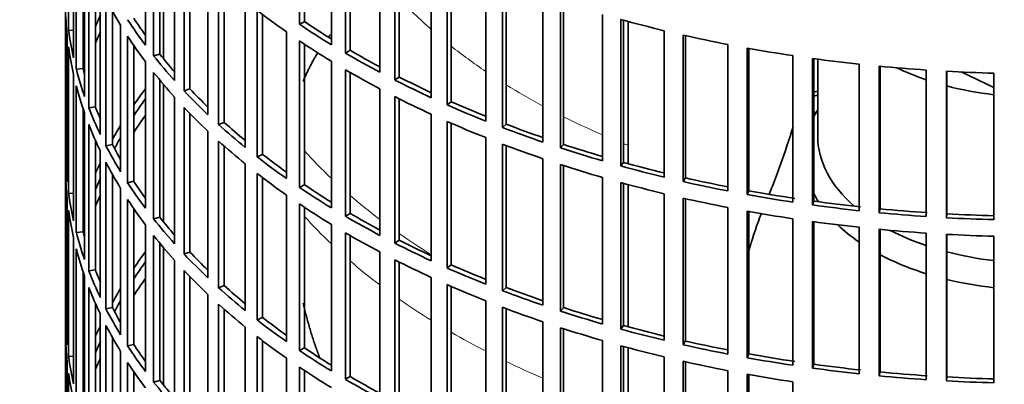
# Model space of a CAD drawing. Header units: millimetres. Extents: x 489 to 1364, y -1717 to 1594.
# Tile 4 of 30: x 1064 to 1209, y -1465 to -1411. Entities that reach past the tile are written whole.
import ezdxf

# ---------------------------------------------------------------- set-up
doc = ezdxf.new("R2010")
doc.units = ezdxf.units.MM
for name, color, linetype in [('VSI184-254_GIUNT', 7, 'Continuous'), ('VSI344-454_FILTR', 7, 'Continuous'), ('VSI344-454_SUPPO', 7, 'Continuous')]:
    doc.layers.add(name, color=color, linetype=linetype)

# ---------------------------------------------------------------- blocks, each defined once
blk = doc.blocks.new('SE4')
at = {"layer": 'VSI184-254_GIUNT', "color": 7, "linetype": 'Continuous', "lineweight": 35}
blk.add_line((1181.79, -1416.82), (1181.79, -1428.19), dxfattribs=at)
for centre, major_axis, start_param, end_param in [((1214.29, -1403.69), (-32.5, 0), 0.875493, 1.038932), ((1214.29, -1403.69), (-32.5, 0), 1.14425, 1.369498), ((1214.29, -1431.01), (34.5, 0), -3.483762, -3.431632), ((1214.29, -1428.19), (-32.5, 0), 0, 0.584062), ((1214.29, -1431.01), (34.5, 0), 3.431632, 3.493649), ((1214.29, -1431.01), (34.5, 0), 3.683371, 3.841652), ((1214.29, -1428.19), (-32.5, 0), 0.835386, 1.038932), ((1214.29, -1428.19), (-32.5, 0), 1.14425, 1.369498), ((1214.29, -1431.01), (34.5, 0), 3.970564, 4.214307), ((1214.29, -1431.01), (34.5, 0), 4.312034, 4.522906)]:
    blk.add_ellipse(centre, major_axis=major_axis, ratio=0.57735, start_param=start_param, end_param=end_param, dxfattribs=at)
at = {"layer": 'VSI344-454_FILTR', "color": 7, "linetype": 'Continuous', "lineweight": 35}
for p, q in [((1070.79, -1323.27), (1070.79, -1563.32)), ((1105.33, -1411.67), (1105.33, -1390.04)), ((1071.25, -1412.57), (1071.25, -1390.94)), ((1106.07, -1411.29), (1106.07, -1390.53)), ((1082.6, -1414.76), (1082.6, -1393.12)), ((1110.03, -1414.69), (1110.03, -1393.06)), ((1112.11, -1415.93), (1112.11, -1394.29)), ((1071.99, -1416.61), (1071.99, -1394.98)), ((1083.81, -1416.33), (1083.81, -1394.7)), ((1084.71, -1416.08), (1084.71, -1395.81)), ((1112.8, -1415.52), (1112.8, -1394.7)), ((1072.4, -1418.32), (1072.4, -1396.68)), ((1117.17, -1418.75), (1117.17, -1397.12)), ((1086.89, -1419.98), (1086.89, -1398.35)), ((1119.38, -1419.9), (1119.38, -1398.27)), ((1120.03, -1419.46), (1120.03, -1398.59)), ((1073.39, -1418.22), (1073.39, -1399.99)), ((1088.29, -1421.5), (1088.29, -1399.87)), ((1073.62, -1422.32), (1073.62, -1400.68)), ((1089.16, -1421.21), (1089.16, -1400.77)), ((1124.77, -1422.52), (1124.77, -1400.88)), ((1074.24, -1424), (1074.24, -1402.37)), ((1127.12, -1423.58), (1127.12, -1401.94)), ((1127.71, -1423.11), (1127.71, -1402.2)), ((1075.21, -1423.86), (1075.21, -1404.71)), ((1091.81, -1425.02), (1091.81, -1403.38)), ((1132.81, -1425.96), (1132.81, -1404.33)), ((1093.39, -1426.48), (1093.39, -1404.84)), ((1094.22, -1426.16), (1094.22, -1405.58)), ((1135.29, -1426.93), (1135.29, -1405.29)), ((1135.82, -1426.44), (1135.82, -1405.49)), ((1075.94, -1427.94), (1075.94, -1406.31)), ((1141.25, -1429.08), (1141.25, -1407.44)), ((1076.77, -1429.6), (1076.77, -1407.96)), ((1097.33, -1429.85), (1097.33, -1408.21)), ((1143.83, -1429.94), (1143.83, -1408.3)), ((1144.3, -1429.43), (1144.3, -1408.45)), ((1070.8, -1430.88), (1070.8, -1409.25)), ((1077.72, -1429.42), (1077.72, -1409.73)), ((1099.08, -1431.24), (1099.08, -1409.6)), ((1099.87, -1430.89), (1099.87, -1410.21)), ((1150.05, -1431.85), (1150.05, -1410.21)), ((1078.94, -1433.46), (1078.94, -1411.82)), ((1106.07, -1411.29), (1105.33, -1411.67)), ((1152.73, -1432.6), (1152.73, -1410.96)), ((1153.13, -1432.07), (1153.13, -1411.08)), ((1071.04, -1434.94), (1071.04, -1413.31)), ((1071.99, -1412.53), (1071.25, -1412.57)), ((1079.96, -1435.08), (1079.96, -1413.44)), ((1103.41, -1434.44), (1103.41, -1412.8)), ((1159.15, -1434.25), (1159.15, -1412.62)), ((1161.92, -1434.9), (1161.92, -1413.26)), ((1162.26, -1434.36), (1162.26, -1413.34)), ((1080.89, -1434.86), (1080.89, -1414.83)), ((1105.33, -1435.76), (1105.33, -1414.12)), ((1106.07, -1435.37), (1106.07, -1414.62)), ((1168.53, -1436.29), (1168.53, -1414.65)), ((1071.25, -1436.66), (1071.25, -1415.02)), ((1084.71, -1416.08), (1083.81, -1416.33)), ((1112.8, -1415.52), (1112.11, -1415.93)), ((1171.37, -1436.82), (1171.37, -1415.18)), ((1171.64, -1436.26), (1171.64, -1415.23)), ((1178.13, -1437.94), (1178.13, -1416.3)), ((1082.6, -1438.85), (1082.6, -1417.21)), ((1110.03, -1438.78), (1110.03, -1417.14)), ((1181.02, -1438.36), (1181.02, -1416.72)), ((1181.23, -1437.79), (1181.23, -1416.75)), ((1187.9, -1439.2), (1187.9, -1417.56)), ((1071.99, -1440.7), (1071.99, -1419.06)), ((1073.39, -1418.22), (1072.4, -1418.32)), ((1083.81, -1440.42), (1083.81, -1418.78)), ((1112.11, -1440.02), (1112.11, -1418.38)), ((1112.8, -1439.6), (1112.8, -1418.78)), ((1190.84, -1439.5), (1190.84, -1417.86)), ((1190.98, -1438.93), (1190.98, -1417.88)), ((1197.81, -1440.06), (1197.81, -1418.43)), ((1200.77, -1440.24), (1200.77, -1418.61)), ((1200.84, -1439.67), (1200.84, -1418.61)), ((1207.79, -1440.53), (1207.79, -1418.89)), ((1084.71, -1440.17), (1084.71, -1419.89)), ((1120.03, -1419.46), (1119.38, -1419.9)), ((1072.4, -1442.41), (1072.4, -1420.77)), ((1089.16, -1421.21), (1088.29, -1421.5)), ((1117.17, -1442.84), (1117.17, -1421.2)), ((1086.89, -1444.07), (1086.89, -1422.43)), ((1119.38, -1443.99), (1119.38, -1422.35)), ((1120.03, -1443.55), (1120.03, -1422.68)), ((1127.71, -1423.11), (1127.12, -1423.58)), ((1073.39, -1442.3), (1073.39, -1424.08)), ((1073.62, -1446.41), (1073.62, -1424.77)), ((1075.21, -1423.86), (1074.24, -1424)), ((1088.29, -1445.59), (1088.29, -1423.95)), ((1089.16, -1445.3), (1089.16, -1424.86)), ((1124.77, -1446.6), (1124.77, -1424.97)), ((1074.24, -1448.09), (1074.24, -1426.45)), ((1094.22, -1426.16), (1093.39, -1426.48)), ((1127.12, -1447.66), (1127.12, -1426.03)), ((1127.71, -1447.2), (1127.71, -1426.28)), ((1135.82, -1426.44), (1135.29, -1426.93)), ((1091.81, -1449.11), (1091.81, -1427.47)), ((1075.21, -1447.95), (1075.21, -1428.8)), ((1077.72, -1429.42), (1076.77, -1429.6)), ((1093.39, -1450.57), (1093.39, -1428.93)), ((1132.81, -1450.05), (1132.81, -1428.41)), ((1135.29, -1451.01), (1135.29, -1429.38)), ((1144.3, -1429.43), (1143.83, -1429.94)), ((1071.04, -1430.88), (1070.8, -1430.88)), ((1075.94, -1452.03), (1075.94, -1430.39)), ((1094.22, -1450.24), (1094.22, -1429.67)), ((1099.87, -1430.89), (1099.08, -1431.24)), ((1135.82, -1450.52), (1135.82, -1429.58)), ((1076.77, -1453.69), (1076.77, -1432.05)), ((1097.33, -1453.93), (1097.33, -1432.3)), ((1141.25, -1453.17), (1141.25, -1431.53)), ((1153.13, -1432.07), (1152.73, -1432.6)), ((1070.8, -1454.97), (1070.8, -1433.33)), ((1077.72, -1453.51), (1077.72, -1433.82)), ((1099.08, -1455.33), (1099.08, -1433.69)), ((1143.83, -1454.03), (1143.83, -1432.39)), ((1144.3, -1453.52), (1144.3, -1432.54)), ((1080.89, -1434.86), (1079.96, -1435.08)), ((1099.87, -1454.97), (1099.87, -1434.3)), ((1150.05, -1455.93), (1150.05, -1434.3)), ((1152.73, -1456.69), (1152.73, -1435.05)), ((1153.13, -1456.16), (1153.13, -1435.16)), ((1162.26, -1434.36), (1161.92, -1434.9)), ((1071.99, -1436.62), (1071.25, -1436.66)), ((1078.94, -1457.55), (1078.94, -1435.91)), ((1106.07, -1435.37), (1105.33, -1435.76)), ((1159.15, -1458.34), (1159.15, -1436.7)), ((1171.64, -1436.26), (1171.37, -1436.82)), ((1071.04, -1459.03), (1071.04, -1437.39)), ((1079.96, -1459.17), (1079.96, -1437.53)), ((1103.41, -1458.53), (1103.41, -1436.89)), ((1161.92, -1458.98), (1161.92, -1437.35)), ((1162.26, -1458.44), (1162.26, -1437.42)), ((1181.23, -1437.79), (1181.02, -1438.36)), ((1071.25, -1460.75), (1071.25, -1439.11)), ((1080.89, -1458.95), (1080.89, -1438.92)), ((1105.33, -1459.85), (1105.33, -1438.21)), ((1106.07, -1459.46), (1106.07, -1438.71)), ((1112.8, -1439.6), (1112.11, -1440.02)), ((1168.53, -1460.37), (1168.53, -1438.74)), ((1171.37, -1460.91), (1171.37, -1439.27)), ((1171.64, -1460.35), (1171.64, -1439.32)), ((1190.98, -1438.93), (1190.84, -1439.5)), ((1084.71, -1440.17), (1083.81, -1440.42)), ((1178.13, -1462.03), (1178.13, -1440.39)), ((1181.02, -1462.44), (1181.02, -1440.8)), ((1181.23, -1461.88), (1181.23, -1440.83)), ((1200.84, -1439.67), (1200.77, -1440.24)), ((1073.39, -1442.3), (1072.4, -1442.41)), ((1082.6, -1462.93), (1082.6, -1441.3)), ((1110.03, -1462.87), (1110.03, -1441.23)), ((1112.11, -1464.1), (1112.11, -1442.47)), ((1187.9, -1463.29), (1187.9, -1441.65)), ((1190.84, -1463.59), (1190.84, -1441.95)), ((1190.98, -1463.01), (1190.98, -1441.96)), ((1197.81, -1464.15), (1197.81, -1442.51)), ((1071.99, -1464.79), (1071.99, -1443.15)), ((1083.81, -1464.51), (1083.81, -1442.87)), ((1084.71, -1464.25), (1084.71, -1443.98)), ((1112.8, -1463.69), (1112.8, -1442.87)), ((1120.03, -1443.55), (1119.38, -1443.99)), ((1200.77, -1464.33), (1200.77, -1442.69)), ((1200.84, -1463.75), (1200.84, -1442.7)), ((1207.79, -1464.61), (1207.79, -1442.98)), ((1072.4, -1466.49), (1072.4, -1444.85)), ((1089.16, -1445.3), (1088.29, -1445.59)), ((1117.17, -1466.93), (1117.17, -1445.29)), ((1086.89, -1468.16), (1086.89, -1446.52)), ((1119.38, -1468.08), (1119.38, -1446.44)), ((1120.03, -1467.64), (1120.03, -1446.77)), ((1073.39, -1466.39), (1073.39, -1448.16)), ((1075.21, -1447.95), (1074.24, -1448.09)), ((1088.29, -1469.68), (1088.29, -1448.04)), ((1127.71, -1447.2), (1127.12, -1447.66)), ((1073.62, -1470.49), (1073.62, -1448.85)), ((1089.16, -1469.39), (1089.16, -1448.94)), ((1124.77, -1470.69), (1124.77, -1449.05)), ((1074.24, -1472.18), (1074.24, -1450.54)), ((1094.22, -1450.24), (1093.39, -1450.57)), ((1127.12, -1471.75), (1127.12, -1450.11)), ((1127.71, -1471.28), (1127.71, -1450.37)), ((1135.82, -1450.52), (1135.29, -1451.01)), ((1091.81, -1473.19), (1091.81, -1451.56)), ((1132.81, -1474.14), (1132.81, -1452.5)), ((1075.21, -1472.04), (1075.21, -1452.89)), ((1077.72, -1453.51), (1076.77, -1453.69)), ((1093.39, -1474.65), (1093.39, -1453.02)), ((1094.22, -1474.33), (1094.22, -1453.76)), ((1135.29, -1475.1), (1135.29, -1453.46)), ((1135.82, -1474.61), (1135.82, -1453.66)), ((1144.3, -1453.52), (1143.83, -1454.03)), ((1071.04, -1454.97), (1070.8, -1454.97)), ((1075.94, -1476.12), (1075.94, -1454.48)), ((1099.87, -1454.97), (1099.08, -1455.33)), ((1141.25, -1477.25), (1141.25, -1455.61)), ((1076.77, -1477.77), (1076.77, -1456.14)), ((1097.33, -1478.02), (1097.33, -1456.38)), ((1143.83, -1478.11), (1143.83, -1456.48)), ((1144.3, -1477.6), (1144.3, -1456.63)), ((1153.13, -1456.16), (1152.73, -1456.69)), ((1070.8, -1479.06), (1070.8, -1457.42)), ((1077.72, -1477.59), (1077.72, -1457.91)), ((1099.08, -1479.41), (1099.08, -1457.78)), ((1099.87, -1479.06), (1099.87, -1458.38)), ((1150.05, -1480.02), (1150.05, -1458.38)), ((1162.26, -1458.44), (1161.92, -1458.98)), ((1080.89, -1458.95), (1079.96, -1459.17)), ((1106.07, -1459.46), (1105.33, -1459.85)), ((1152.73, -1480.77), (1152.73, -1459.14)), ((1153.13, -1480.25), (1153.13, -1459.25)), ((1071.99, -1460.7), (1071.25, -1460.75)), ((1078.94, -1481.64), (1078.94, -1460)), ((1103.41, -1482.62), (1103.41, -1460.98)), ((1159.15, -1482.43), (1159.15, -1460.79)), ((1171.64, -1460.35), (1171.37, -1460.91)), ((1071.04, -1483.12), (1071.04, -1461.48)), ((1079.96, -1483.25), (1079.96, -1461.62)), ((1105.33, -1483.93), (1105.33, -1462.3)), ((1106.07, -1483.55), (1106.07, -1462.79)), ((1161.92, -1483.07), (1161.92, -1461.43)), ((1162.26, -1482.53), (1162.26, -1461.51)), ((1168.53, -1484.46), (1168.53, -1462.82)), ((1181.23, -1461.88), (1181.02, -1462.44)), ((1071.25, -1484.83), (1071.25, -1463.2)), ((1080.89, -1483.04), (1080.89, -1463)), ((1084.71, -1464.25), (1083.81, -1464.51)), ((1112.8, -1463.69), (1112.11, -1464.1)), ((1171.37, -1484.99), (1171.37, -1463.36)), ((1171.64, -1484.44), (1171.64, -1463.41)), ((1190.98, -1463.01), (1190.84, -1463.59)), ((1200.84, -1463.75), (1200.77, -1464.33)), ((1178.13, -1486.11), (1178.13, -1464.48))]:
    blk.add_line(p, q, dxfattribs=at)
for centre, major_axis, start_param, end_param in [((1214.29, -1323.27), (143.5, 0), 2.974441, 5.119162), ((1214.29, -1384.3), (-143.5, 0), 0.289645, 0.338674), ((1214.29, -1408.39), (-143.5, 0), 0.010392, 0.059421), ((1214.29, -1430.02), (-142.5, 0), -0.242088, -0.219659), ((1214.29, -1360.21), (-143.5, 0), 0.63871, 0.68774), ((1214.29, -1381.85), (-143.5, 0), 0.359458, 0.408487), ((1214.29, -1381.85), (-142.5, 0), 0.359286, 0.391958), ((1214.29, -1357.76), (-143.5, 0), 0.708524, 0.757553), ((1214.29, -1357.76), (-142.5, 0), 0.708352, 0.750104), ((1214.29, -1336.13), (-143.5, 0), 1.127403, 1.176432), ((1214.29, -1405.94), (-143.5, 0), 0.080205, 0.129234), ((1214.29, -1432.47), (-142.5, 0), -0.242088, -0.219659), ((1214.29, -1384.3), (-143.5, 0), 0.359458, 0.408487), ((1214.29, -1336.13), (-143.5, 0), 1.197216, 1.246245), ((1214.29, -1430.02), (-143.5, 0), -0.199048, -0.190533), ((1214.29, -1360.21), (-143.5, 0), 0.708524, 0.757553), ((1214.29, -1408.39), (-143.5, 0), 0.080205, 0.129234), ((1214.29, -1381.85), (-143.5, 0), 0.429271, 0.4783), ((1214.29, -1381.85), (-142.5, 0), 0.429099, 0.464583), ((1214.29, -1357.76), (-143.5, 0), 0.778337, 0.827366), ((1214.29, -1357.76), (-142.5, 0), 0.778165, 0.820895), ((1214.29, -1336.13), (-143.5, 0), 1.267029, 1.316058), ((1214.29, -1430.02), (-142.5, 0), -0.160582, -0.149846), ((1214.29, -1336.13), (-143.5, 0), 1.336842, 1.385871), ((1214.29, -1405.94), (-143.5, 0), 0.150018, 0.199048), ((1214.29, -1405.94), (-142.5, 0), 0.149846, 0.160582), ((1214.29, -1384.3), (-143.5, 0), 0.429271, 0.4783), ((1214.29, -1360.21), (-143.5, 0), 0.778337, 0.827366), ((1214.29, -1336.13), (-143.5, 0), 1.406655, 1.455685), ((1214.29, -1336.13), (-143.5, 0), 1.476469, 1.525498), ((1214.29, -1357.76), (-143.5, 0), 0.84815, 0.897179), ((1214.29, -1357.76), (-142.5, 0), 0.847978, 0.891566), ((1214.29, -1408.39), (-143.5, 0), 0.150018, 0.199048), ((1214.29, -1454.11), (-143.5, 0), -0.408487, -0.377404), ((1214.29, -1381.85), (-143.5, 0), 0.499084, 0.548113), ((1214.29, -1381.85), (-142.5, 0), 0.498912, 0.536508), ((1214.29, -1502.28), (-143.5, 0), -1.342333, -1.336842), ((1214.29, -1502.28), (-142.5, 0), -1.340701, -1.33667), ((1214.29, -1454.11), (-142.5, 0), -0.391958, -0.359286), ((1214.29, -1360.21), (-143.5, 0), 0.84815, 0.897179), ((1214.29, -1357.76), (-143.5, 0), 0.917963, 0.966992), ((1214.29, -1357.76), (-142.5, 0), 0.917791, 0.962144), ((1214.29, -1405.94), (-143.5, 0), 0.219831, 0.268861), ((1214.29, -1405.94), (-142.5, 0), 0.219659, 0.242088), ((1214.29, -1384.3), (-143.5, 0), 0.499084, 0.548113), ((1214.29, -1504.73), (-142.5, 0), -1.339301, -1.33667), ((1214.29, -1408.39), (-143.5, 0), 0.219831, 0.268861), ((1214.29, -1456.56), (-142.5, 0), -0.391958, -0.359286), ((1214.29, -1381.85), (-143.5, 0), 0.568897, 0.617927), ((1214.29, -1381.85), (-142.5, 0), 0.568725, 0.607984), ((1214.29, -1360.21), (-143.5, 0), 0.917963, 0.966992), ((1214.29, -1357.76), (-142.5, 0), 0.987604, 1.032651), ((1214.29, -1454.11), (-143.5, 0), -0.338674, -0.312019), ((1214.29, -1357.76), (-143.5, 0), 0.987776, 1.036806), ((1214.29, -1405.94), (-142.5, 0), 0.289473, 0.318152), ((1214.29, -1454.11), (-142.5, 0), -0.318152, -0.297119), ((1214.29, -1384.3), (-143.5, 0), 0.568897, 0.617927), ((1214.29, -1360.21), (-143.5, 0), 0.987776, 1.036806), ((1214.29, -1357.76), (-142.5, 0), 1.057417, 1.103102), ((1214.29, -1430.02), (-143.5, 0), 0.010392, 0.059421), ((1214.29, -1405.94), (-143.5, 0), 0.289645, 0.338674), ((1214.29, -1381.85), (-142.5, 0), 0.638538, 0.679153), ((1214.29, -1357.76), (-143.5, 0), 1.057589, 1.106619), ((1214.29, -1454.11), (-143.5, 0), -0.268861, -0.248955), ((1214.29, -1408.39), (-143.5, 0), 0.289645, 0.338674), ((1214.29, -1381.85), (-143.5, 0), 0.63871, 0.68774), ((1214.29, -1357.76), (-142.5, 0), 1.127231, 1.17351), ((1214.29, -1432.47), (-143.5, 0), 0.010392, 0.059421), ((1214.29, -1384.3), (-143.5, 0), 0.63871, 0.68774), ((1214.29, -1360.21), (-143.5, 0), 1.057589, 1.106619), ((1214.29, -1357.76), (-143.5, 0), 1.127403, 1.176432), ((1214.29, -1454.11), (-142.5, 0), -0.242088, -0.219659), ((1214.29, -1405.94), (-143.5, 0), 0.359458, 0.408487), ((1214.29, -1405.94), (-142.5, 0), 0.359286, 0.391958), ((1214.29, -1360.21), (-143.5, 0), 1.127403, 1.176432), ((1214.29, -1357.76), (-143.5, 0), 1.197216, 1.246245), ((1214.29, -1357.76), (-142.5, 0), 1.197044, 1.243883), ((1214.29, -1430.02), (-143.5, 0), 0.080205, 0.129234), ((1214.29, -1381.85), (-143.5, 0), 0.708524, 0.757553), ((1214.29, -1381.85), (-142.5, 0), 0.708352, 0.750104), ((1214.29, -1357.76), (-142.5, 0), 1.266857, 1.31623), ((1214.29, -1454.11), (-143.5, 0), -0.199048, -0.190533), ((1214.29, -1456.56), (-142.5, 0), -0.242088, -0.219659), ((1214.29, -1408.39), (-143.5, 0), 0.359458, 0.408487), ((1214.29, -1360.21), (-143.5, 0), 1.197216, 1.246245), ((1214.29, -1357.76), (-143.5, 0), 1.267029, 1.316058), ((1214.29, -1357.76), (-142.5, 0), 1.33667, 1.386044), ((1214.29, -1432.47), (-143.5, 0), 0.080205, 0.129234), ((1214.29, -1384.3), (-143.5, 0), 0.708524, 0.757553), ((1214.29, -1381.85), (-142.5, 0), 0.778165, 0.820895), ((1214.29, -1360.21), (-143.5, 0), 1.267029, 1.316058), ((1214.29, -1357.76), (-143.5, 0), 1.336842, 1.385871), ((1214.29, -1357.76), (-143.5, 0), 1.406655, 1.455685), ((1214.29, -1357.76), (-142.5, 0), 1.406483, 1.455857), ((1214.29, -1454.11), (-142.5, 0), -0.160582, -0.149846), ((1214.29, -1405.94), (-143.5, 0), 0.429271, 0.4783), ((1214.29, -1405.94), (-142.5, 0), 0.429099, 0.464583), ((1214.29, -1381.85), (-143.5, 0), 0.778337, 0.827366), ((1214.29, -1360.21), (-143.5, 0), 1.336842, 1.385871), ((1214.29, -1357.76), (-143.5, 0), 1.476469, 1.525498), ((1214.29, -1357.76), (-142.5, 0), 1.476296, 1.52567), ((1214.29, -1430.02), (-143.5, 0), 0.150018, 0.199048), ((1214.29, -1430.02), (-142.5, 0), 0.149846, 0.160582), ((1214.29, -1384.3), (-143.5, 0), 0.778337, 0.827366), ((1214.29, -1360.21), (-143.5, 0), 1.406655, 1.455685), ((1214.29, -1408.39), (-143.5, 0), 0.429271, 0.4783), ((1214.29, -1381.85), (-143.5, 0), 0.84815, 0.897179), ((1214.29, -1381.85), (-142.5, 0), 0.847978, 0.891566), ((1214.29, -1360.21), (-143.5, 0), 1.476469, 1.525498), ((1214.29, -1432.47), (-143.5, 0), 0.150018, 0.199048), ((1214.29, -1478.2), (-143.5, 0), -0.408487, -0.377404), ((1214.29, -1405.94), (-142.5, 0), 0.498912, 0.536508), ((1214.29, -1478.2), (-142.5, 0), -0.391958, -0.359286), ((1214.29, -1405.94), (-143.5, 0), 0.499084, 0.548113), ((1214.29, -1384.3), (-143.5, 0), 0.84815, 0.897179), ((1214.29, -1430.02), (-143.5, 0), 0.219831, 0.268861), ((1214.29, -1430.02), (-142.5, 0), 0.219659, 0.242088), ((1214.29, -1408.39), (-143.5, 0), 0.499084, 0.548113), ((1214.29, -1381.85), (-143.5, 0), 0.917963, 0.966992), ((1214.29, -1381.85), (-142.5, 0), 0.917791, 0.962144), ((1214.29, -1480.65), (-142.5, 0), -0.391958, -0.359286), ((1214.29, -1432.47), (-143.5, 0), 0.219831, 0.268861), ((1214.29, -1478.2), (-143.5, 0), -0.338674, -0.312019), ((1214.29, -1405.94), (-143.5, 0), 0.568897, 0.617927), ((1214.29, -1405.94), (-142.5, 0), 0.568725, 0.607984), ((1214.29, -1384.3), (-143.5, 0), 0.917963, 0.966992), ((1214.29, -1381.85), (-143.5, 0), 0.987776, 1.036806), ((1214.29, -1381.85), (-142.5, 0), 0.987604, 1.032651), ((1214.29, -1478.2), (-142.5, 0), -0.318152, -0.297119), ((1214.29, -1430.02), (-143.5, 0), 0.289645, 0.338674), ((1214.29, -1430.02), (-142.5, 0), 0.289473, 0.318152), ((1214.29, -1408.39), (-143.5, 0), 0.568897, 0.617927), ((1214.29, -1384.3), (-143.5, 0), 0.987776, 1.036806), ((1214.29, -1381.85), (-143.5, 0), 1.057589, 1.106619), ((1214.29, -1381.85), (-142.5, 0), 1.057417, 1.103102), ((1214.29, -1454.11), (-143.5, 0), 0.010392, 0.059421), ((1214.29, -1405.94), (-143.5, 0), 0.63871, 0.68774), ((1214.29, -1405.94), (-142.5, 0), 0.638538, 0.679153), ((1214.29, -1478.2), (-143.5, 0), -0.268861, -0.248955), ((1214.29, -1432.47), (-143.5, 0), 0.289645, 0.338674), ((1214.29, -1384.3), (-143.5, 0), 1.057589, 1.106619), ((1214.29, -1381.85), (-143.5, 0), 1.127403, 1.176432), ((1214.29, -1381.85), (-142.5, 0), 1.127231, 1.17351), ((1214.29, -1456.56), (-143.5, 0), 0.010392, 0.059421), ((1214.29, -1478.2), (-142.5, 0), -0.242088, -0.219659), ((1214.29, -1408.39), (-143.5, 0), 0.63871, 0.68774), ((1214.29, -1381.85), (-142.5, 0), 1.197044, 1.243883), ((1214.29, -1430.02), (-143.5, 0), 0.359458, 0.408487), ((1214.29, -1430.02), (-142.5, 0), 0.359286, 0.391958), ((1214.29, -1405.94), (-143.5, 0), 0.708524, 0.757553), ((1214.29, -1405.94), (-142.5, 0), 0.708352, 0.750104), ((1214.29, -1384.3), (-143.5, 0), 1.127403, 1.176432), ((1214.29, -1381.85), (-143.5, 0), 1.197216, 1.246245), ((1214.29, -1454.11), (-143.5, 0), 0.080205, 0.129234), ((1214.29, -1480.65), (-142.5, 0), -0.242088, -0.219659), ((1214.29, -1381.85), (-143.5, 0), 1.267029, 1.316058), ((1214.29, -1381.85), (-142.5, 0), 1.266857, 1.31623), ((1214.29, -1478.2), (-143.5, 0), -0.199048, -0.190533), ((1214.29, -1432.47), (-143.5, 0), 0.359458, 0.408487), ((1214.29, -1408.39), (-143.5, 0), 0.708524, 0.757553), ((1214.29, -1384.3), (-143.5, 0), 1.197216, 1.246245), ((1214.29, -1381.85), (-143.5, 0), 1.336842, 1.385871), ((1214.29, -1381.85), (-142.5, 0), 1.33667, 1.386044), ((1214.29, -1456.56), (-143.5, 0), 0.080205, 0.129234), ((1214.29, -1430.02), (-142.5, 0), 0.429099, 0.464583), ((1214.29, -1405.94), (-143.5, 0), 0.778337, 0.827366), ((1214.29, -1405.94), (-142.5, 0), 0.778165, 0.820895), ((1214.29, -1384.3), (-143.5, 0), 1.267029, 1.316058), ((1214.29, -1381.85), (-143.5, 0), 1.406655, 1.455685), ((1214.29, -1381.85), (-142.5, 0), 1.406483, 1.455857), ((1214.29, -1381.85), (-143.5, 0), 1.476469, 1.525498), ((1214.29, -1381.85), (-142.5, 0), 1.476296, 1.52567), ((1214.29, -1430.02), (-143.5, 0), 0.429271, 0.4783)]:
    blk.add_ellipse(centre, major_axis=major_axis, ratio=0.57735, start_param=start_param, end_param=end_param, dxfattribs=at)
at = {"layer": 'VSI344-454_SUPPO', "color": 7, "linetype": 'Continuous', "lineweight": 35}
for p, q in [((1085.26, -1416.77), (1085.26, -1396.47)), ((1153.81, -1432.26), (1153.81, -1411.26)), ((1203.03, -1418.72), (1207.79, -1421.03)), ((1085.26, -1440.85), (1085.26, -1420.56)), ((1153.81, -1456.34), (1153.81, -1435.34)), ((1085.26, -1464.94), (1085.26, -1444.64)), ((1153.81, -1480.43), (1153.81, -1459.43))]:
    blk.add_line(p, q, dxfattribs=at)
at = {"layer": 'VSI344-454_SUPPO', "color": 4, "linetype": 'Continuous', "lineweight": 9}
for centre, major_axis, start_param, end_param in [((1214.29, -1378.61), (-106.99, 0), 0.492641, 0.579522), ((1214.29, -1378.61), (-106.99, 0), 0.627902, 0.705081), ((1214.29, -1378.61), (-106.99, 0), 0.747348, 0.819367), ((1214.29, -1378.61), (-106.99, 0), 0.857735, 0.926692), ((1214.29, -1378.61), (-106.99, 0), 0.962313, 0.96998), ((1214.29, -1397.85), (-122, 0), 0.479891, 0.546105), ((1214.29, -1397.85), (-122, 0), 0.588316, 0.649986), ((1214.29, -1407.53), (-122, 0), 0.479891, 0.546105), ((1214.29, -1397.85), (-122, 0), 0.687784, 0.746968), ((1214.29, -1407.53), (-122, 0), 0.588316, 0.649986), ((1214.29, -1407.53), (-122, 0), 0.687784, 0.746968), ((1214.29, -1407.53), (-122, 0), 0.781768, 0.839497), ((1214.29, -1407.53), (-122, 0), 0.872093, 0.928959)]:
    blk.add_ellipse(centre, major_axis=major_axis, ratio=0.57735, start_param=start_param, end_param=end_param, dxfattribs=at)
at = {"layer": 'VSI344-454_SUPPO', "color": 7, "linetype": 'Continuous', "lineweight": 35}
blk.add_open_spline([(1109.6, -1413.58), (1109.72, -1413.41), (1109.85, -1413.25)], degree=2, dxfattribs=at)
for points, degree, knots in [([(1105.87, -1420.12), (1106.72, -1417.99), (1107.99, -1415.93), (1108.01, -1415.9), (1108.03, -1415.86)], 2, [0.3285415, 0.3285415, 0.3285415, 0.5, 0.5, 0.5029097, 0.5029097, 0.5029097]), ([(1178.16, -1426.82), (1177.56, -1428.7), (1176.94, -1430.55), (1175.9, -1433.46), (1175.5, -1434.53), (1174.94, -1435.98), (1174.78, -1436.39), (1174.62, -1436.8)], 3, [0.7699646, 0.7699646, 0.7699646, 0.7699646, 0.875, 0.875, 0.9375, 0.9375, 0.9619995, 0.9619995, 0.9619995, 0.9619995]), ([(1171.6, -1445.24), (1171.81, -1444.46), (1172.05, -1443.69), (1172.71, -1441.53), (1173.49, -1439.57)], 2, [0.6790351, 0.6790351, 0.6790351, 0.75, 0.75, 0.9525285, 0.9525285, 0.9525285]), ([(1108.36, -1461.05), (1108.07, -1460.31), (1107.81, -1459.56), (1106.65, -1456.29), (1105.87, -1452.84)], 2, [0.4629415, 0.4629415, 0.4629415, 0.5, 0.5, 0.6620373, 0.6620373, 0.6620373])]:
    blk.add_open_spline(points, degree=degree, knots=knots, dxfattribs=at)

msp = doc.modelspace()

# ---------------------------------------------------------------- block references
msp.add_blockref('SE4', (0, 0))

doc.saveas('drawing.dxf')
